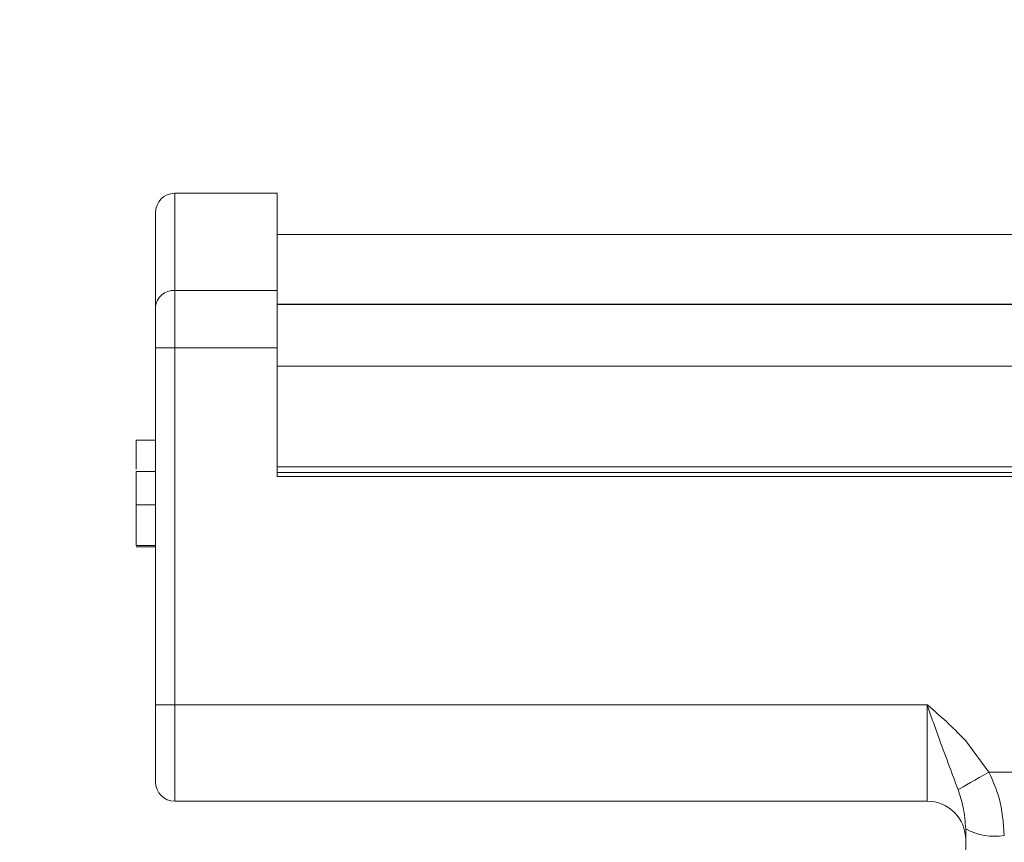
# Model space of a CAD drawing. Header units: inches. Extents: x 0.54 to 10.46, y 0.74 to 7.76.
# Tile 13 of 78: x 0.94 to 1.29, y 4.76 to 5.06. Entities that reach past the tile are written whole.
import ezdxf

# ---------------------------------------------------------------- set-up
doc = ezdxf.new("R2010")
doc.units = ezdxf.units.IN
doc.header["$MEASUREMENT"] = 0
doc.layers.add('BG', color=7, linetype='Continuous')
doc.layers.add('MCG-INT-4FT', color=7, linetype='Continuous')

# ---------------------------------------------------------------- blocks, each defined once
blk = doc.blocks.new('block 3')
at = {"layer": 'BG', "true_color": 0xffffff}
h = blk.add_hatch(color=7, dxfattribs=at)
h.dxf.hatch_style = 2
edge = h.paths.add_edge_path()
edge.add_spline(control_points=[(10.29599, 0.90612), (10.29599, 0.90612), (0.87112, 0.90612), (0.87112, 0.90612), (0.87016, 0.90612), (0.86938, 0.90689), (0.86938, 0.90785), (0.86938, 0.90785), (0.86938, 7.59215), (0.86938, 7.59215), (0.86938, 7.59311), (0.87016, 7.59389), (0.87112, 7.59389), (0.87112, 7.59389), (10.29599, 7.59389), (10.29599, 7.59389), (10.29696, 7.59389), (10.29773, 7.59311), (10.29773, 7.59215), (10.29773, 7.59215), (10.29773, 0.90785), (10.29773, 0.90785), (10.29773, 0.90689), (10.29696, 0.90612), (10.29599, 0.90612)], knot_values=[0, 0, 0, 0, 1, 1, 1, 2, 2, 2, 3, 3, 3, 4, 4, 4, 5, 5, 5, 6, 6, 6, 7, 7, 7, 8, 8, 8, 8], degree=3, periodic=1)
h.paths.add_polyline_path([(0.87286, 0.90959), (10.29426, 0.90959), (10.29426, 7.59042), (0.87286, 7.59042)])
at = {"layer": 'BG', "lineweight": 0}
blk.add_open_spline([(10.29599, 0.90612), (10.29599, 0.90612), (0.87112, 0.90612), (0.87112, 0.90612), (0.87016, 0.90612), (0.86938, 0.90689), (0.86938, 0.90785), (0.86938, 0.90785), (0.86938, 7.59215), (0.86938, 7.59215), (0.86938, 7.59311), (0.87016, 7.59389), (0.87112, 7.59389), (0.87112, 7.59389), (10.29599, 7.59389), (10.29599, 7.59389), (10.29696, 7.59389), (10.29773, 7.59311), (10.29773, 7.59215), (10.29773, 7.59215), (10.29773, 0.90785), (10.29773, 0.90785), (10.29773, 0.90689), (10.29696, 0.90612), (10.29599, 0.90612)], degree=3, knots=[0, 0, 0, 0, 1, 1, 1, 2, 2, 2, 3, 3, 3, 4, 4, 4, 5, 5, 5, 6, 6, 6, 7, 7, 7, 8, 8, 8, 8], dxfattribs=at)
blk = doc.blocks.new('block 2')
at = {"layer": 'BG'}
blk.add_blockref('block 3', (0, 0), dxfattribs=at)
blk = doc.blocks.new('block 69')
at = {"layer": 'BG', "true_color": 0xffffff}
h = blk.add_hatch(color=7, dxfattribs=at)
h.dxf.hatch_style = 2
edge = h.paths.add_edge_path()
edge.add_spline(control_points=[(10.46309, 0.739), (10.46309, 0.739), (0.53691, 0.739), (0.53691, 0.739), (0.53595, 0.739), (0.53517, 0.73978), (0.53517, 0.74074), (0.53517, 0.74074), (0.53517, 7.75926), (0.53517, 7.75926), (0.53517, 7.76022), (0.53595, 7.761), (0.53691, 7.761), (0.53691, 7.761), (10.46309, 7.761), (10.46309, 7.761), (10.46406, 7.761), (10.46483, 7.76022), (10.46483, 7.75926), (10.46483, 7.75926), (10.46483, 0.74074), (10.46483, 0.74074), (10.46483, 0.73978), (10.46406, 0.739), (10.46309, 0.739)], knot_values=[0, 0, 0, 0, 1, 1, 1, 2, 2, 2, 3, 3, 3, 4, 4, 4, 5, 5, 5, 6, 6, 6, 7, 7, 7, 8, 8, 8, 8], degree=3, periodic=1)
h.paths.add_polyline_path([(0.53864, 0.74248), (10.46136, 0.74248), (10.46136, 7.75752), (0.53864, 7.75752)])
at = {"layer": 'BG', "lineweight": 0}
blk.add_open_spline([(10.46309, 0.739), (10.46309, 0.739), (0.53691, 0.739), (0.53691, 0.739), (0.53595, 0.739), (0.53517, 0.73978), (0.53517, 0.74074), (0.53517, 0.74074), (0.53517, 7.75926), (0.53517, 7.75926), (0.53517, 7.76022), (0.53595, 7.761), (0.53691, 7.761), (0.53691, 7.761), (10.46309, 7.761), (10.46309, 7.761), (10.46406, 7.761), (10.46483, 7.76022), (10.46483, 7.75926), (10.46483, 7.75926), (10.46483, 0.74074), (10.46483, 0.74074), (10.46483, 0.73978), (10.46406, 0.739), (10.46309, 0.739)], degree=3, knots=[0, 0, 0, 0, 1, 1, 1, 2, 2, 2, 3, 3, 3, 4, 4, 4, 5, 5, 5, 6, 6, 6, 7, 7, 7, 8, 8, 8, 8], dxfattribs=at)
blk = doc.blocks.new('block 68')
at = {"layer": 'BG'}
blk.add_blockref('block 69', (0, 0), dxfattribs=at)
blk = doc.blocks.new('block 940')
at = {"layer": 'MCG-INT-4FT', "color": 7, "lineweight": 5, "true_color": 0xffffff}
blk.add_lwpolyline([(8.84123, 4.98235), (1.02982, 4.98235)], dxfattribs=at)
blk = doc.blocks.new('block 962')
at = {"layer": 'MCG-INT-4FT', "color": 7, "lineweight": 5, "true_color": 0xffffff}
blk.add_open_spline([(0.99318, 4.99707), (0.98936, 4.99707), (0.98627, 4.99398), (0.98627, 4.99016)], degree=3, dxfattribs=at)
blk = doc.blocks.new('block 963')
at = {"layer": 'MCG-INT-4FT', "color": 7, "lineweight": 5, "true_color": 0xffffff}
blk.add_lwpolyline([(1.02982, 4.99707), (0.99318, 4.99707)], dxfattribs=at)
blk = doc.blocks.new('block 968')
at = {"layer": 'MCG-INT-4FT', "color": 7, "lineweight": 5, "true_color": 0xffffff}
blk.add_lwpolyline([(8.84123, 4.95734), (1.02982, 4.95734)], dxfattribs=at)
blk = doc.blocks.new('block 1311')
at = {"layer": 'MCG-INT-4FT', "color": 7, "lineweight": 5, "true_color": 0xffffff}
blk.add_open_spline([(1.27662, 4.76936), (1.27642, 4.77197), (1.27623, 4.77457), (1.27568, 4.77715), (1.27523, 4.77926), (1.27455, 4.78135), (1.27387, 4.78344)], degree=3, knots=[0, 0, 0, 0, 1, 1, 1, 2, 2, 2, 2], dxfattribs=at)
blk = doc.blocks.new('block 1312')
at = {"layer": 'MCG-INT-4FT', "color": 7, "lineweight": 5, "true_color": 0xffffff}
blk.add_open_spline([(1.27662, 4.76548), (1.27662, 4.77312), (1.27043, 4.77931), (1.26279, 4.77931)], degree=3, dxfattribs=at)
blk = doc.blocks.new('block 1313')
at = {"layer": 'MCG-INT-4FT', "color": 7, "lineweight": 5, "true_color": 0xffffff}
blk.add_lwpolyline([(1.26279, 4.77931), (1.26279, 4.81388)], dxfattribs=at)
blk = doc.blocks.new('block 1314')
at = {"layer": 'MCG-INT-4FT', "color": 7, "lineweight": 5, "true_color": 0xffffff}
blk.add_open_spline([(1.27387, 4.78344), (1.27271, 4.78656), (1.27155, 4.78968), (1.27036, 4.79287), (1.26916, 4.79608), (1.26792, 4.79936), (1.26671, 4.80272), (1.26606, 4.80452), (1.26541, 4.80635), (1.26477, 4.80819), (1.26412, 4.81004), (1.26347, 4.81191), (1.26282, 4.81378), (1.26281, 4.81381), (1.2628, 4.81384), (1.26279, 4.81388)], degree=3, knots=[0, 0, 0, 0, 1, 1, 1, 2, 2, 2, 3, 3, 3, 4, 4, 4, 5, 5, 5, 5], dxfattribs=at)
blk = doc.blocks.new('block 1315')
at = {"layer": 'MCG-INT-4FT', "color": 7, "lineweight": 5, "true_color": 0xffffff}
blk.add_open_spline([(1.26279, 4.81388), (1.26281, 4.81386), (1.26284, 4.81384), (1.26286, 4.81382), (1.26547, 4.81155), (1.26811, 4.80931), (1.27062, 4.80693), (1.27267, 4.80499), (1.27465, 4.80296), (1.27662, 4.80094)], degree=3, knots=[0, 0, 0, 0, 1, 1, 1, 2, 2, 2, 3, 3, 3, 3], dxfattribs=at)
blk = doc.blocks.new('block 1316')
at = {"layer": 'MCG-INT-4FT', "color": 7, "lineweight": 5, "true_color": 0xffffff}
blk.add_lwpolyline([(1.27662, 4.80094), (1.28494, 4.78972)], dxfattribs=at)
blk = doc.blocks.new('block 1317')
at = {"layer": 'MCG-INT-4FT', "color": 7, "lineweight": 5, "true_color": 0xffffff}
blk.add_lwpolyline([(1.28494, 4.78972), (1.28319, 4.78872), (1.28147, 4.78775), (1.27983, 4.78682), (1.2783, 4.78595), (1.27691, 4.78516), (1.27569, 4.78447), (1.27467, 4.78389), (1.27387, 4.78344)], dxfattribs=at)
blk = doc.blocks.new('block 1318')
at = {"layer": 'MCG-INT-4FT', "color": 7, "lineweight": 5, "true_color": 0xffffff}
blk.add_lwpolyline([(0.99318, 4.96225), (0.99318, 4.94173)], dxfattribs=at)
blk = doc.blocks.new('block 1319')
at = {"layer": 'MCG-INT-4FT', "color": 7, "lineweight": 5, "true_color": 0xffffff}
blk.add_lwpolyline([(0.99318, 4.94173), (0.98627, 4.94173)], dxfattribs=at)
blk = doc.blocks.new('block 1320')
at = {"layer": 'MCG-INT-4FT', "color": 7, "lineweight": 5, "true_color": 0xffffff}
blk.add_lwpolyline([(0.98627, 4.94173), (0.98627, 4.95639)], dxfattribs=at)
blk = doc.blocks.new('block 1321')
at = {"layer": 'MCG-INT-4FT', "color": 7, "lineweight": 5, "true_color": 0xffffff}
blk.add_open_spline([(0.99318, 4.96225), (0.98966, 4.96251), (0.98658, 4.9599), (0.98627, 4.95639)], degree=3, dxfattribs=at)
blk = doc.blocks.new('block 1322')
at = {"layer": 'MCG-INT-4FT', "color": 7, "lineweight": 5, "true_color": 0xffffff}
blk.add_lwpolyline([(0.99318, 4.94173), (0.99318, 4.81388)], dxfattribs=at)
blk = doc.blocks.new('block 1323')
at = {"layer": 'MCG-INT-4FT', "color": 7, "lineweight": 5, "true_color": 0xffffff}
blk.add_lwpolyline([(0.98627, 4.81388), (0.99318, 4.81388)], dxfattribs=at)
blk = doc.blocks.new('block 1324')
at = {"layer": 'MCG-INT-4FT', "color": 7, "lineweight": 5, "true_color": 0xffffff}
blk.add_lwpolyline([(0.98627, 4.81388), (0.98627, 4.94173)], dxfattribs=at)
blk = doc.blocks.new('block 1325')
at = {"layer": 'MCG-INT-4FT', "color": 7, "lineweight": 5, "true_color": 0xffffff}
blk.add_lwpolyline([(0.99318, 4.77931), (0.99318, 4.81388)], dxfattribs=at)
blk = doc.blocks.new('block 1326')
at = {"layer": 'MCG-INT-4FT', "color": 7, "lineweight": 5, "true_color": 0xffffff}
blk.add_open_spline([(0.98627, 4.78622), (0.98627, 4.78241), (0.98936, 4.77931), (0.99318, 4.77931)], degree=3, dxfattribs=at)
blk = doc.blocks.new('block 1327')
at = {"layer": 'MCG-INT-4FT', "color": 7, "lineweight": 5, "true_color": 0xffffff}
blk.add_lwpolyline([(0.98627, 4.78622), (0.98627, 4.81388)], dxfattribs=at)
blk = doc.blocks.new('block 1328')
at = {"layer": 'MCG-INT-4FT', "color": 7, "lineweight": 5, "true_color": 0xffffff}
blk.add_lwpolyline([(1.02982, 4.94173), (0.99318, 4.94173)], dxfattribs=at)
blk = doc.blocks.new('block 1329')
at = {"layer": 'MCG-INT-4FT', "color": 7, "lineweight": 5, "true_color": 0xffffff}
blk.add_lwpolyline([(0.99318, 4.96225), (1.02982, 4.96225)], dxfattribs=at)
blk = doc.blocks.new('block 1330')
at = {"layer": 'MCG-INT-4FT', "color": 7, "lineweight": 5, "true_color": 0xffffff}
blk.add_lwpolyline([(1.02982, 4.96225), (1.02982, 4.94173)], dxfattribs=at)
blk = doc.blocks.new('block 1331')
at = {"layer": 'MCG-INT-4FT', "color": 7, "lineweight": 5, "true_color": 0xffffff}
blk.add_lwpolyline([(1.33884, 4.89563), (1.02982, 4.89563)], dxfattribs=at)
blk = doc.blocks.new('block 1333')
at = {"layer": 'MCG-INT-4FT', "color": 7, "lineweight": 5, "true_color": 0xffffff}
blk.add_lwpolyline([(1.33884, 4.78972), (1.28494, 4.78972)], dxfattribs=at)
blk = doc.blocks.new('block 1334')
at = {"layer": 'MCG-INT-4FT', "color": 7, "lineweight": 5, "true_color": 0xffffff}
blk.add_lwpolyline([(0.99318, 4.81388), (1.26279, 4.81388)], dxfattribs=at)
blk = doc.blocks.new('block 1335')
at = {"layer": 'MCG-INT-4FT', "color": 7, "lineweight": 5, "true_color": 0xffffff}
blk.add_lwpolyline([(1.02982, 4.89563), (1.02982, 4.94173)], dxfattribs=at)
blk = doc.blocks.new('block 1336')
at = {"layer": 'MCG-INT-4FT', "color": 7, "lineweight": 5, "true_color": 0xffffff}
blk.add_lwpolyline([(1.26279, 4.77931), (0.99318, 4.77931)], dxfattribs=at)
blk = doc.blocks.new('block 1338')
at = {"layer": 'MCG-INT-4FT', "color": 7, "lineweight": 5, "true_color": 0xffffff}
blk.add_open_spline([(1.28494, 4.78972), (1.28631, 4.78666), (1.28768, 4.78359), (1.28857, 4.78042), (1.28979, 4.77608), (1.29012, 4.77154), (1.29044, 4.767)], degree=3, knots=[0, 0, 0, 0, 1, 1, 1, 2, 2, 2, 2], dxfattribs=at)
blk = doc.blocks.new('block 1340')
at = {"layer": 'MCG-INT-4FT', "color": 7, "lineweight": 5, "true_color": 0xffffff}
blk.add_open_spline([(1.27662, 4.76936), (1.28085, 4.7671), (1.2857, 4.76627), (1.29044, 4.767)], degree=3, dxfattribs=at)
blk = doc.blocks.new('block 1341')
at = {"layer": 'MCG-INT-4FT', "color": 7, "lineweight": 5, "true_color": 0xffffff}
blk.add_lwpolyline([(1.27662, 4.70686), (1.27662, 4.76936)], dxfattribs=at)
blk = doc.blocks.new('block 1343')
at = {"layer": 'MCG-INT-4FT', "color": 7, "lineweight": 5, "true_color": 0xffffff}
blk.add_lwpolyline([(0.98627, 4.95639), (0.98627, 4.99016)], dxfattribs=at)
blk = doc.blocks.new('block 1344')
at = {"layer": 'MCG-INT-4FT', "color": 7, "lineweight": 5, "true_color": 0xffffff}
blk.add_lwpolyline([(1.02982, 4.96225), (1.02982, 4.99707)], dxfattribs=at)
blk = doc.blocks.new('block 1345')
at = {"layer": 'MCG-INT-4FT', "color": 7, "lineweight": 5, "true_color": 0xffffff}
blk.add_lwpolyline([(0.97935, 4.8855), (0.98627, 4.8855)], dxfattribs=at)
blk = doc.blocks.new('block 1346')
at = {"layer": 'MCG-INT-4FT', "color": 7, "lineweight": 5, "true_color": 0xffffff}
blk.add_lwpolyline([(0.97935, 4.89741), (0.98627, 4.89741)], dxfattribs=at)
blk = doc.blocks.new('block 1347')
at = {"layer": 'MCG-INT-4FT', "color": 7, "lineweight": 5, "true_color": 0xffffff}
blk.add_open_spline([(0.97935, 4.89741), (0.97935, 4.89725), (0.97935, 4.8971), (0.97935, 4.89649), (0.97935, 4.89589), (0.97935, 4.89483), (0.97935, 4.89347), (0.97935, 4.89239), (0.97935, 4.89112), (0.97935, 4.88976), (0.97935, 4.8884), (0.97935, 4.88695), (0.97935, 4.8855)], degree=3, knots=[0, 0, 0, 0, 1, 1, 1, 2, 2, 2, 3, 3, 3, 4, 4, 4, 4], dxfattribs=at)
blk = doc.blocks.new('block 1348')
at = {"layer": 'MCG-INT-4FT', "color": 7, "lineweight": 5, "true_color": 0xffffff}
blk.add_lwpolyline([(0.97935, 4.87089), (0.98627, 4.87089)], dxfattribs=at)
blk = doc.blocks.new('block 1349')
at = {"layer": 'MCG-INT-4FT', "color": 7, "lineweight": 5, "true_color": 0xffffff}
blk.add_lwpolyline([(0.97935, 4.8855), (0.97935, 4.87089)], dxfattribs=at)
blk = doc.blocks.new('block 1350')
at = {"layer": 'MCG-INT-4FT', "color": 7, "lineweight": 5, "true_color": 0xffffff}
blk.add_lwpolyline([(0.97935, 4.87039), (0.98627, 4.87039)], dxfattribs=at)
blk = doc.blocks.new('block 1351')
at = {"layer": 'MCG-INT-4FT', "color": 7, "lineweight": 5, "true_color": 0xffffff}
blk.add_lwpolyline([(0.97935, 4.90866), (0.97935, 4.89821)], dxfattribs=at)
blk = doc.blocks.new('block 1352')
at = {"layer": 'MCG-INT-4FT', "color": 7, "lineweight": 5, "true_color": 0xffffff}
blk.add_lwpolyline([(0.97935, 4.90866), (0.98627, 4.90866)], dxfattribs=at)
blk = doc.blocks.new('block 1360')
at = {"layer": 'MCG-INT-4FT', "color": 7, "lineweight": 5, "true_color": 0xffffff}
blk.add_lwpolyline([(1.81827, 4.89702), (1.02982, 4.89702)], dxfattribs=at)
blk = doc.blocks.new('block 1366')
at = {"layer": 'MCG-INT-4FT', "color": 8, "lineweight": 5, "true_color": 0x808080}
blk.add_lwpolyline([(0.99318, 4.99707), (0.99318, 4.96225)], dxfattribs=at)
blk = doc.blocks.new('block 1375')
at = {"layer": 'MCG-INT-4FT', "color": 8, "lineweight": 5, "true_color": 0x808080}
blk.add_lwpolyline([(8.84123, 4.93518), (1.02982, 4.93518)], dxfattribs=at)
blk = doc.blocks.new('block 1377')
at = {"layer": 'MCG-INT-4FT', "color": 8, "lineweight": 5, "true_color": 0x808080}
blk.add_lwpolyline([(8.84123, 4.95726), (1.02982, 4.95726)], dxfattribs=at)
blk = doc.blocks.new('block 1378')
at = {"layer": 'MCG-INT-4FT', "color": 8, "lineweight": 5, "true_color": 0x808080}
blk.add_lwpolyline([(1.02982, 4.89909), (1.81827, 4.89909)], dxfattribs=at)

msp = doc.modelspace()

# ---------------------------------------------------------------- block references
at = {"layer": 'BG'}
for name in ['block 68', 'block 2']:
    msp.add_blockref(name, (0, 0), dxfattribs=at)
at = {"layer": 'MCG-INT-4FT'}
for name in ['block 962', 'block 963', 'block 1366', 'block 1344', 'block 1343', 'block 940', 'block 1321', 'block 1318', 'block 1329', 'block 1330', 'block 1320', 'block 968', 'block 1377', 'block 1319', 'block 1324', 'block 1322', 'block 1328', 'block 1335', 'block 1375', 'block 1351', 'block 1352', 'block 1378', 'block 1346', 'block 1347', 'block 1360', 'block 1331', 'block 1345', 'block 1349', 'block 1348', 'block 1350', 'block 1323', 'block 1327', 'block 1325', 'block 1334', 'block 1313', 'block 1314', 'block 1315', 'block 1316', 'block 1317', 'block 1333', 'block 1338', 'block 1326', 'block 1311', 'block 1336', 'block 1312', 'block 1340', 'block 1341']:
    msp.add_blockref(name, (0, 0), dxfattribs=at)

doc.saveas('drawing.dxf')
